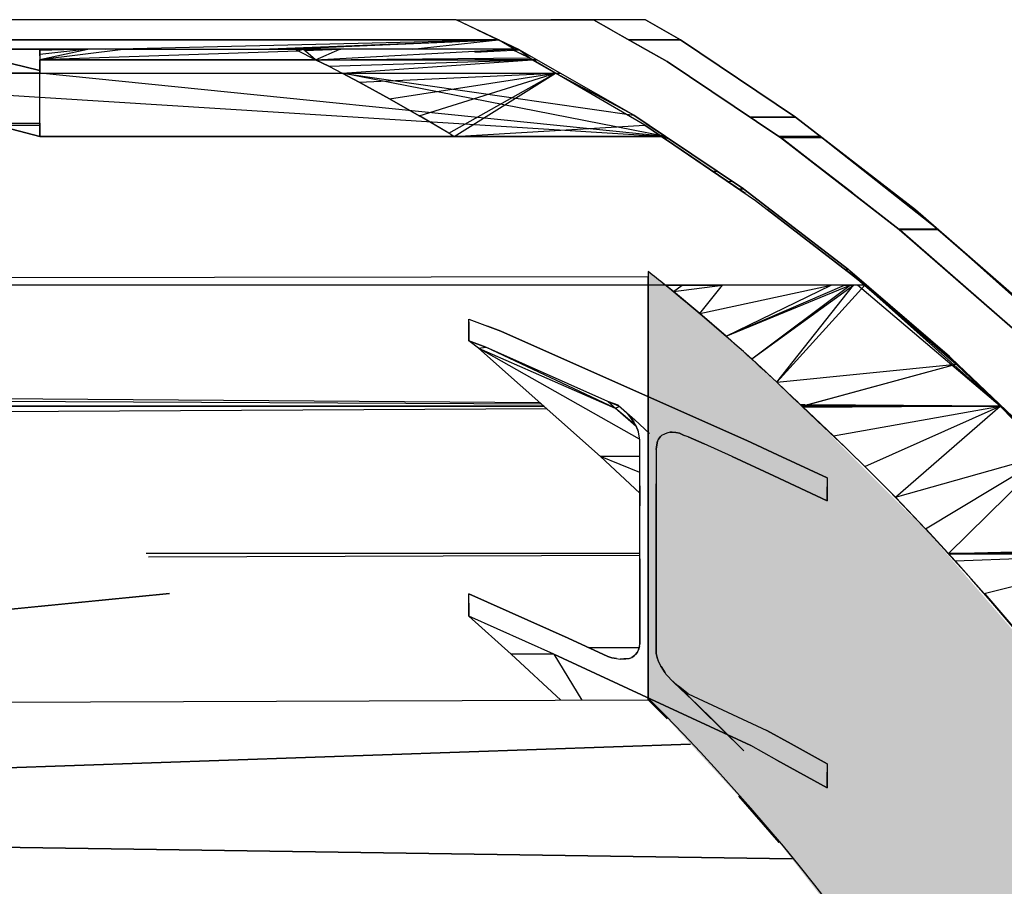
# Model space of a CAD drawing. Header units: millimetres. Extents: x 61846 to 198573, y 13020 to 52988.
# Tile 137 of 150: x 174654 to 175431, y 25561 to 26244. Entities that reach past the tile are written whole.
import ezdxf

# ---------------------------------------------------------------- set-up
doc = ezdxf.new("R2010")
doc.units = ezdxf.units.MM
for name, color, linetype, lineweight in [('A-COLS', 52, 'Continuous', 35), ('A-ROOF', 132, 'Continuous', 35), ('S-BEAM', 12, 'Continuous', 35)]:
    doc.layers.add(name, color=color, linetype=linetype, lineweight=lineweight)

# ---------------------------------------------------------------- blocks, each defined once
blk = doc.blocks.new('28_PBT_SF_toneeltoren_dakboog_28_PBT_SF_toneeltoren_dakboog as R_2584242 - 28_PBT_SF_toneeltoren_dakboog_28_PBT_SF_toneeltoren_dakboog as R_2584242-313469-GZ lierenkamer 2')
at = {"layer": 'S-BEAM', "color": 250, "lineweight": 25}
for p, q in [((86191.96, 26041.39), (85022.92, 26039.27)), ((86191.96, 26034.64), (86191.96, 26041.39)), ((86191.96, 25946.9), (86191.96, 26034.64)), ((86191.96, 25709.21), (86191.96, 25946.9)), ((85415.59, 25939.21), (86109.96, 25939.21)), ((86109.96, 25939.21), (85415.59, 25939.21)), ((86314.59, 25938.01), (86313.37, 25939.21)), ((86313.37, 25939.21), (86314.59, 25938.01)), ((85415.59, 25751.69), (85814.33, 25791.66)), ((85814.33, 25791.66), (85415.59, 25751.69)), ((85534.47, 25705.25), (86191.96, 25707.76)), ((86191.96, 25707.76), (86191.96, 25709.21)), ((86191.96, 25707.76), (86207.08, 25692.82)), ((86207.08, 25692.82), (86191.96, 25707.76)), ((85537.87, 25648.75), (86225.51, 25672.83)), ((86225.51, 25672.83), (85537.87, 25648.75)), ((86263.54, 25631.62), (86295.59, 25595.18)), ((86295.59, 25595.18), (86263.54, 25631.62)), ((85537.87, 25593.7), (86305.75, 25582.2)), ((86305.75, 25582.2), (85537.87, 25593.7))]:
    blk.add_line(p, q, dxfattribs=at)
blk = doc.blocks.new('28_PBT_SF_toneeltoren_dakboog_28_PBT_SF_toneeltoren_dakboog as R_2584242 - 28_PBT_SF_toneeltoren_dakboog_28_PBT_SF_toneeltoren_dakboog as R_2584242-313473-GZ lierenkamer 2')
blk.add_blockref('28_PBT_SF_toneeltoren_dakboog_28_PBT_SF_toneeltoren_dakboog as R_2584242 - 28_PBT_SF_toneeltoren_dakboog_28_PBT_SF_toneeltoren_dakboog as R_2584242-313469-GZ lierenkamer 2', (0, 0))
blk = doc.blocks.new('28_PBT_SC_staal_H-profiel_gekromd_dak toneeltoren hoek_S355_HE200B_betondak_as 20_3625036 - 28_PBT_SC_staal_H-profiel_gekromd_dak toneeltoren hoek_S355_HE200B_betondak_as 20_3625036-313802-GZ lierenkamer 2')
at = {"layer": 'A-COLS', "color": 250, "lineweight": 25}
for p, q in [((86050.53, 26005.94), (86050.53, 26007.97)), ((86050.53, 26007.97), (86065.24, 26002.39)), ((86050.53, 26005.94), (86050.53, 26007.97)), ((86050.53, 26007.97), (86065.24, 26002.39)), ((86050.53, 26005.94), (86050.53, 25990.94)), ((86050.53, 25990.94), (86050.53, 26005.94)), ((86075.74, 25998.4), (86065.24, 26002.39)), ((86065.24, 26002.39), (86075.74, 25998.4)), ((86180.63, 25951.92), (86075.74, 25998.4)), ((86075.74, 25998.4), (86180.62, 25951.92)), ((86050.53, 25990.94), (86064.1, 25985.83)), ((86058.16, 25985.14), (86050.53, 25990.94)), ((86064.1, 25985.83), (86050.53, 25990.94)), ((86058.16, 25985.14), (86064.1, 25985.83)), ((86154.53, 25899.69), (86058.16, 25985.14)), ((86185.25, 25913.3), (86058.16, 25985.14)), ((86058.16, 25985.14), (86166.14, 25937.79)), ((86160.14, 25943.09), (86064.1, 25985.83)), ((86166.14, 25937.79), (86064.1, 25985.83)), ((86160.13, 25943.09), (86064.1, 25985.83)), ((86180.62, 25951.92), (86269.94, 25912.33)), ((86269.94, 25912.33), (86180.63, 25951.92)), ((86160.93, 25942.7), (86160.13, 25943.09)), ((86160.93, 25942.7), (86160.14, 25943.09)), ((86166.14, 25937.79), (86160.14, 25943.09)), ((86168.49, 25939.98), (86160.93, 25942.7)), ((86166.14, 25937.79), (86160.93, 25942.7)), ((86169.57, 25939.06), (86160.93, 25942.7)), ((86168.49, 25939.98), (86160.93, 25942.7)), ((86166.14, 25937.79), (86169.57, 25939.06)), ((86182.58, 25923.28), (86166.14, 25937.79)), ((86182.09, 25924.4), (86166.14, 25937.79)), ((86168.49, 25939.98), (86168.68, 25939.84)), ((86168.68, 25939.84), (86168.49, 25939.98)), ((86168.68, 25939.84), (86173.64, 25935.48)), ((86168.68, 25939.84), (86181.68, 25928.41)), ((86173.64, 25935.48), (86168.68, 25939.84)), ((86174.75, 25934.31), (86169.57, 25939.06)), ((86175.66, 25933.35), (86169.57, 25939.06)), ((86173.64, 25935.48), (86176.32, 25932.65)), ((86176.32, 25932.65), (86173.64, 25935.48)), ((86176.32, 25932.65), (86177.85, 25930.85)), ((86177.85, 25930.85), (86176.32, 25932.65)), ((86177.85, 25930.85), (86178.34, 25930.2)), ((86178.34, 25930.2), (86177.85, 25930.85)), ((86178.34, 25930.2), (86180.73, 25926.73)), ((86180.73, 25926.73), (86178.34, 25930.2)), ((86181.66, 25925.31), (86180.73, 25926.73)), ((86181.66, 25925.31), (86180.73, 25926.73)), ((86182.02, 25924.55), (86181.66, 25925.31)), ((86182.02, 25924.55), (86181.66, 25925.31)), ((86193.15, 25917.74), (86181.68, 25928.41)), ((86182.02, 25924.55), (86183.87, 25920.34)), ((86183.88, 25920.34), (86182.02, 25924.55)), ((86184.35, 25918.98), (86183.87, 25920.34)), ((86184.35, 25918.98), (86183.88, 25920.34)), ((86185.4, 25912.39), (86184.35, 25918.98)), ((86185.4, 25912.39), (86184.35, 25918.98)), ((86200.23, 25913.18), (86201.89, 25915.44)), ((86201.89, 25915.44), (86200.23, 25913.18)), ((86201.89, 25915.44), (86202.65, 25916.11)), ((86202.66, 25916.11), (86201.89, 25915.44)), ((86204.96, 25917.34), (86202.65, 25916.11)), ((86204.96, 25917.34), (86202.66, 25916.11)), ((86206.74, 25918.02), (86204.96, 25917.34)), ((86206.74, 25918.02), (86204.96, 25917.34)), ((86209.54, 25918.75), (86206.74, 25918.02)), ((86209.54, 25918.75), (86206.74, 25918.02)), ((86209.54, 25918.75), (86211.04, 25918.85)), ((86211.04, 25918.85), (86209.54, 25918.75)), ((86211.04, 25918.85), (86214.05, 25918.54)), ((86214.05, 25918.54), (86211.04, 25918.85)), ((86214.05, 25918.54), (86216.83, 25918.08)), ((86216.83, 25918.08), (86214.05, 25918.54)), ((86216.83, 25918.08), (86220.59, 25916.12)), ((86220.58, 25916.12), (86216.83, 25918.08)), ((86223.78, 25915.02), (86220.59, 25916.12)), ((86223.77, 25915.02), (86220.59, 25916.12)), ((86236.37, 25909.51), (86223.77, 25915.02)), ((86223.78, 25915.02), (86236.37, 25909.51)), ((86185.59, 25910.88), (86185.4, 25912.39)), ((86185.59, 25910.88), (86185.4, 25912.39)), ((86185.6, 25876.43), (86185.59, 25910.88)), ((86185.59, 25876.43), (86185.59, 25910.88)), ((86198.32, 25905.22), (86198.61, 25907.21)), ((86198.61, 25907.21), (86198.32, 25905.22)), ((86198.61, 25907.21), (86199.43, 25911.6)), ((86199.42, 25911.6), (86198.61, 25907.21)), ((86200.23, 25913.18), (86199.42, 25911.6)), ((86199.43, 25911.6), (86200.23, 25913.18)), ((86258.51, 25899.69), (86236.37, 25909.51)), ((86258.51, 25899.69), (86236.37, 25909.51)), ((86294.15, 25901.01), (86269.94, 25912.33)), ((86269.94, 25912.33), (86294.15, 25901.01)), ((86154.53, 25899.69), (86185.59, 25870.65)), ((86185.59, 25887.01), (86154.53, 25899.69)), ((86185.59, 25899.69), (86154.53, 25899.69)), ((86198.32, 25905.22), (86198.32, 25878.17)), ((86198.32, 25905.22), (86198.32, 25878.17)), ((86258.51, 25899.69), (86291.2, 25884.42)), ((86291.2, 25884.42), (86258.51, 25899.69)), ((86333.38, 25882.67), (86294.15, 25901.01)), ((86294.15, 25901.01), (86333.38, 25882.67)), ((86291.2, 25884.42), (86333.37, 25864.7)), ((86333.37, 25864.7), (86291.2, 25884.42)), ((86185.59, 25860.75), (86185.59, 25876.43)), ((86185.6, 25876.43), (86185.6, 25860.75)), ((86198.32, 25865.86), (86198.32, 25878.17)), ((86198.32, 25878.17), (86198.32, 25865.86)), ((86333.37, 25864.7), (86333.38, 25875.63)), ((86333.38, 25875.62), (86333.37, 25864.7)), ((86333.38, 25882.67), (86333.38, 25875.63)), ((86333.38, 25882.67), (86333.38, 25875.62)), ((86185.59, 25819), (86185.59, 25860.75)), ((86185.6, 25819), (86185.6, 25860.75)), ((86198.32, 25833.08), (86198.32, 25865.86)), ((86198.32, 25865.86), (86198.32, 25833.08)), ((86198.32, 25745.71), (86198.32, 25833.08)), ((86198.32, 25833.08), (86198.32, 25745.71)), ((86185.59, 25751.63), (86185.59, 25819)), ((86185.6, 25819), (86185.6, 25751.63)), ((86129.02, 25756.39), (86050.53, 25791.38)), ((86050.53, 25783.91), (86050.53, 25791.38)), ((86050.53, 25783.91), (86050.54, 25791.38)), ((86050.54, 25791.38), (86129.02, 25756.39)), ((86050.53, 25783.91), (86050.53, 25773.66)), ((86050.53, 25773.66), (86050.53, 25783.91)), ((86117.6, 25743.74), (86050.53, 25773.66)), ((86084.07, 25743.74), (86050.53, 25773.66)), ((86117.6, 25743.74), (86050.53, 25773.66)), ((86160.15, 25741.93), (86129.02, 25756.39)), ((86129.02, 25756.39), (86160.14, 25741.93)), ((86185.31, 25749.63), (86185.6, 25751.63)), ((86185.31, 25749.63), (86185.59, 25751.63)), ((86123.08, 25707.5), (86084.07, 25743.74)), ((86117.6, 25743.74), (86084.07, 25743.74)), ((86117.6, 25743.74), (86194.12, 25708.2)), ((86117.6, 25743.74), (86139.74, 25707.56)), ((86194.11, 25708.2), (86117.6, 25743.74)), ((86182.14, 25743.55), (86181.22, 25742.74)), ((86181.22, 25742.74), (86182.14, 25743.55)), ((86183.68, 25745.26), (86182.14, 25743.55)), ((86182.14, 25743.55), (86183.68, 25745.26)), ((86183.68, 25745.26), (86184.57, 25747)), ((86183.68, 25745.26), (86184.57, 25747)), ((86185.31, 25749.63), (86184.57, 25747)), ((86184.57, 25747), (86185.31, 25749.63)), ((86198.5, 25744.26), (86198.32, 25745.71)), ((86198.32, 25745.71), (86198.5, 25744.26)), ((86199.47, 25739.95), (86198.5, 25744.26)), ((86198.5, 25744.26), (86199.48, 25739.95)), ((86163.35, 25740.75), (86160.15, 25741.93)), ((86160.15, 25741.93), (86163.34, 25740.75)), ((86167, 25740.25), (86163.35, 25740.75)), ((86163.35, 25740.75), (86167.01, 25740.25)), ((86167, 25740.25), (86170.01, 25739.78)), ((86167.01, 25740.25), (86170, 25739.78)), ((86170.01, 25739.78), (86172.8, 25739.92)), ((86172.8, 25739.91), (86170.01, 25739.78)), ((86174.53, 25740.06), (86172.8, 25739.91)), ((86172.8, 25739.92), (86174.53, 25740.06)), ((86177.14, 25740.39), (86174.53, 25740.06)), ((86174.53, 25740.06), (86177.14, 25740.39)), ((86177.14, 25740.39), (86179.08, 25741.15)), ((86177.14, 25740.39), (86179.08, 25741.15)), ((86181.22, 25742.74), (86179.08, 25741.15)), ((86179.09, 25741.15), (86181.22, 25742.74)), ((86199.47, 25739.95), (86200.03, 25738.38)), ((86199.48, 25739.95), (86200.03, 25738.38)), ((86202.13, 25734.17), (86200.03, 25738.38)), ((86200.03, 25738.38), (86202.13, 25734.17)), ((86202.17, 25734.08), (86202.13, 25734.17)), ((86202.13, 25734.17), (86202.17, 25734.08)), ((86202.17, 25734.08), (86202.27, 25733.93)), ((86202.17, 25734.08), (86202.27, 25733.93)), ((86205.39, 25728.87), (86202.27, 25733.93)), ((86202.27, 25733.93), (86205.39, 25728.87)), ((86205.39, 25728.87), (86206.07, 25728)), ((86205.39, 25728.87), (86206.06, 25728)), ((86206.06, 25728), (86208.1, 25725.95)), ((86208.1, 25725.95), (86206.07, 25728)), ((86210.18, 25723.39), (86208.1, 25725.95)), ((86208.1, 25725.95), (86210.18, 25723.39)), ((86214.73, 25719.6), (86210.18, 25723.39)), ((86210.18, 25723.39), (86219.52, 25714.47)), ((86210.18, 25723.39), (86214.73, 25719.6)), ((86214.73, 25719.6), (86215.27, 25719.09)), ((86216.15, 25718.31), (86214.73, 25719.6)), ((86214.73, 25719.6), (86215.27, 25719.09)), ((86215.27, 25719.09), (86215.37, 25719.02)), ((86216.15, 25718.31), (86215.27, 25719.09)), ((86215.27, 25719.09), (86215.37, 25719.02)), ((86216.1, 25718.46), (86215.37, 25719.02)), ((86215.37, 25719.02), (86216.1, 25718.46)), ((86223.77, 25712.35), (86216.1, 25718.46)), ((86216.1, 25718.46), (86223.77, 25712.35)), ((86216.15, 25718.31), (86241.28, 25693.69)), ((86216.15, 25718.31), (86267.56, 25667.51)), ((86223.77, 25712.35), (86285.85, 25683.5)), ((86223.77, 25712.35), (86285.85, 25683.5)), ((86273, 25671.56), (86194.11, 25708.2)), ((86194.12, 25708.2), (86272.99, 25671.56)), ((86241.28, 25693.69), (86267.56, 25667.51)), ((86305.01, 25672.95), (86285.85, 25683.5)), ((86285.85, 25683.5), (86305.01, 25672.95)), ((86293.62, 25660.21), (86272.99, 25671.56)), ((86293.62, 25660.21), (86273, 25671.56)), ((86333.37, 25657.33), (86305.01, 25672.95)), ((86305.01, 25672.95), (86333.38, 25657.33)), ((86293.62, 25660.21), (86333.38, 25638.33)), ((86333.38, 25638.33), (86293.62, 25660.21)), ((86333.37, 25657.33), (86333.38, 25650.59)), ((86333.38, 25657.33), (86333.38, 25650.59)), ((86333.38, 25638.33), (86333.38, 25650.59)), ((86333.38, 25650.59), (86333.38, 25638.33))]:
    blk.add_line(p, q, dxfattribs=at)
blk = doc.blocks.new('28_PBT_SC_staal_H-profiel_gekromd_dak toneeltoren hoek_S355_HE200B_betondak_as 20_3625036 - 28_PBT_SC_staal_H-profiel_gekromd_dak toneeltoren hoek_S355_HE200B_betondak_as 20_3625036-313806-GZ lierenkamer 2')
blk.add_blockref('28_PBT_SC_staal_H-profiel_gekromd_dak toneeltoren hoek_S355_HE200B_betondak_as 20_3625036 - 28_PBT_SC_staal_H-profiel_gekromd_dak toneeltoren hoek_S355_HE200B_betondak_as 20_3625036-313802-GZ lierenkamer 2', (0, 0))
blk = doc.blocks.new('28_PBT_SF_toneeltoren_dakboog_28_PBT_SF_toneeltoren_dakboog as R - 28_PBT_SF_toneeltoren_dakboog_28_PBT_SF_toneeltoren_dakboog as R-332845-GZ lierenkamer 2')
at = {"layer": 'S-BEAM', "lineweight": 25}
blk.add_hatch(color=5, dxfattribs=at).paths.add_polyline_path([(87055.3, 20250), (87024.48, 23120.45), (87015.72, 23471.2), (87000.24, 23832.39), (86976.23, 24218.56), (86944.77, 24604.18), (86930.07, 24754.78), (86903.89, 24903.81), (86866.4, 25050.4), (86817.8, 25193.7), (86758.39, 25332.86), (86688.51, 25467.07), (86608.57, 25595.54), (86519.05, 25717.52), (86413.97, 25838.77), (86313.37, 25939.21), (86254.05, 25993.96), (86191.96, 26045.55), (86191.96, 25709.2), (86286.79, 25606.42), (86378.46, 25488.02), (86450.01, 25379.58), (86517.33, 25257), (86576.33, 25124.27), (86621.19, 24997.55), (86657.05, 24862.38), (86681.85, 24724.75), (86700.51, 24523.45), (86728.58, 24172.7), (86752.33, 23778.11), (86768.21, 23383.51), (86776.19, 23032.76), (86805.28, 20250), (86923.62, 20250)])
at = {"layer": 'S-BEAM', "color": 250, "lineweight": 25}
for p, q in [((86191.96, 26045.55), (86191.96, 26034.64)), ((86191.96, 26034.64), (86191.96, 25946.9)), ((86191.96, 25946.9), (86191.96, 25709.21))]:
    blk.add_line(p, q, dxfattribs=at)
for centre, radius, start, end in [((85233.47, 24828.72), 1548.99, 51.14112, 51.77261), ((85233.47, 24828.72), 1548.99, 45.79984, 51.14109), ((84970.97, 24487.49), 1977.25, 3.38352, 47.24046), ((84970.97, 24487.49), 1727.25, 3.25502, 45.01708)]:
    blk.add_arc(centre, radius, start, end, dxfattribs=at)
blk = doc.blocks.new('TadP_A_CON_CONSTRUCTIE_rvt-4-GZ lierenkamer 2')
at = {"layer": 'A-COLS', "color": 10, "lineweight": 18}
blk.add_blockref('28_PBT_SC_staal_H-profiel_gekromd_dak toneeltoren hoek_S355_HE200B_betondak_as 20_3625036 - 28_PBT_SC_staal_H-profiel_gekromd_dak toneeltoren hoek_S355_HE200B_betondak_as 20_3625036-313806-GZ lierenkamer 2', (0, 0), dxfattribs=at)
at = {"layer": 'S-BEAM', "color": 10, "lineweight": 18}
for name in ['28_PBT_SF_toneeltoren_dakboog_28_PBT_SF_toneeltoren_dakboog as R_2584242 - 28_PBT_SF_toneeltoren_dakboog_28_PBT_SF_toneeltoren_dakboog as R_2584242-313473-GZ lierenkamer 2', '28_PBT_SF_toneeltoren_dakboog_28_PBT_SF_toneeltoren_dakboog as R - 28_PBT_SF_toneeltoren_dakboog_28_PBT_SF_toneeltoren_dakboog as R-332845-GZ lierenkamer 2']:
    blk.add_blockref(name, (0, 0), dxfattribs=at)
blk = doc.blocks.new('27_NOAHH_Dak_Dak-x 2835671 - 21_10_Baksteen wit halfsteens-163091-GZ lierenkamer 2')
at = {"layer": 'A-ROOF', "color": 250, "lineweight": 25}
for p, q in [((86040.61, 26244.09), (66433.2, 26228.36)), ((86040.61, 26244.09), (79560.11, 26244.1)), ((86085.97, 26222.42), (86040.6, 26244.1)), ((86090.44, 26220.28), (86040.6, 26244.1)), ((66433.2, 26228.21), (86073.86, 26228.2)), ((86073.86, 26228.2), (66433.2, 26228.2)), ((85763.68, 26220.84), (86073.86, 26228.2)), ((85886.76, 26220.84), (86073.86, 26228.2)), ((85903.34, 26220.84), (86073.86, 26228.2)), ((86005.91, 26220.84), (86073.86, 26228.2)), ((86090.44, 26220.28), (86073.86, 26228.2)), ((86086.39, 26220.85), (86073.86, 26228.2)), ((85749.91, 26220.84), (85711.97, 26220.84)), ((85711.97, 26212.59), (85777.7, 26220.84)), ((85711.97, 26212.6), (85749.91, 26220.84)), ((85749.91, 26220.84), (85711.97, 26219.91)), ((85749.91, 26220.84), (85711.97, 26216.56)), ((85711.97, 26212.59), (85915.52, 26219.66)), ((85777.7, 26220.84), (85749.91, 26220.84)), ((85777.7, 26220.84), (85948.66, 26220.84)), ((85920.98, 26219.85), (85949.56, 26220.84)), ((86089.27, 26220.85), (85949.56, 26220.84)), ((86089.27, 26220.85), (86055.38, 26219.09)), ((86055.38, 26218.61), (86090.44, 26220.29)), ((86085.97, 26222.42), (86089.27, 26220.84)), ((86090.48, 26220.25), (86100.46, 26212.59)), ((85711.97, 26212.59), (85929.59, 26212.59)), ((85711.97, 26212.58), (85929.59, 26212.58)), ((85929.59, 26212.58), (86100.46, 26212.58)), ((86055.38, 26212.59), (86100.46, 26212.59)), ((86100.46, 26212.59), (86103.93, 26212.59)), ((86100.46, 26212.58), (86103.93, 26212.58)), ((85414.97, 26201.85), (85711.92, 26201.85)), ((85414.97, 26201.85), (86205.64, 26152)), ((85708.09, 26201.87), (85711.92, 26201.87)), ((85711.92, 26201.87), (85950.49, 26201.87)), ((85711.92, 26201.85), (85950.49, 26201.85)), ((86205.64, 26152), (85711.92, 26201.85)), ((85950.49, 26201.87), (86118.94, 26201.87)), ((85950.49, 26201.85), (86118.94, 26201.85)), ((86205.64, 26152.01), (85950.49, 26201.85)), ((85950.49, 26201.85), (86180.8, 26168.69)), ((86118.94, 26201.87), (86122.7, 26201.87)), ((86118.94, 26201.85), (86122.7, 26201.85)), ((86180.8, 26168.69), (86118.94, 26201.85)), ((86329.23, 26151.15), (86295.26, 26152)), ((86328.14, 26152.02), (86295.31, 26152.02)), ((86295.31, 26152), (86328.14, 26152)), ((86296.26, 26151.38), (86329.23, 26151.15)), ((86329.23, 26151.17), (86296.57, 26151.17)), ((86296.59, 26151.15), (86329.23, 26151.15)), ((86328.14, 26152.02), (86329.23, 26151.17)), ((86328.14, 26152.02), (86329.23, 26151.17)), ((86328.14, 26152.02), (86403, 26094.2)), ((86329.23, 26151.15), (86328.14, 26152)), ((86329.23, 26151.17), (86403, 26094.2)), ((86329.23, 26151.17), (86420.66, 26078.78)), ((86403, 26094.2), (86420.66, 26078.78)), ((86403, 26094.2), (86420.66, 26078.78)), ((86403, 26094.2), (86493.17, 26015.5)), ((86390.16, 26078.88), (86420.66, 26078.78)), ((86420.66, 26078.78), (86390.3, 26078.78)), ((86420.66, 26078.78), (86493.16, 26015.5)), ((86420.66, 26078.78), (86507.99, 26000.9))]:
    blk.add_line(p, q, dxfattribs=at)
blk = doc.blocks.new('27_NOAHH_Dak_Dak-x 2835671 - 21_10_Hout-163087-GZ lierenkamer 2')
at = {"layer": 'A-ROOF', "color": 250, "lineweight": 25}
for p, q in [((86202.65, 26152.02), (86205.64, 26152.02)), ((86202.65, 26152.02), (86207.89, 26150.54)), ((86242.48, 26124.89), (86246.99, 26124.29)), ((86254.29, 26116.84), (86258.47, 26116.57)), ((86263.3, 26110.71), (86267.21, 26110.71)), ((86347.41, 26047.06), (86350.08, 26047.05)), ((86350.39, 26046.81), (86347.74, 26046.81)), ((86427.96, 25978.74), (86429.7, 25978.74)), ((86429.98, 25978.49), (86428.25, 25978.49))]:
    blk.add_line(p, q, dxfattribs=at)
blk = doc.blocks.new('27_NOAHH_Dak_Dak-x 2835671 - 27_10_Kunststof-163083-GZ lierenkamer 2')
at = {"layer": 'A-ROOF', "color": 250, "lineweight": 25}
for p, q in [((85711.92, 26152.02), (85678.67, 26160.75)), ((85678.67, 26160.75), (85711.92, 26152.02)), ((85736.56, 26152.02), (85711.92, 26152.02)), ((85711.92, 26152.02), (85736.56, 26152.02)), ((86038.81, 26152.02), (85736.56, 26152.02)), ((85736.56, 26152.02), (86038.81, 26152.02)), ((86051.17, 26152.02), (86038.81, 26152.02)), ((86038.81, 26152.02), (86051.16, 26152.02)), ((86051.16, 26152.02), (86202.64, 26152.02)), ((86202.65, 26152.02), (86051.17, 26152.02)), ((86202.64, 26152.02), (86204.55, 26150.72)), ((86202.65, 26152.02), (86204.55, 26150.72)), ((86266.02, 26108.85), (86202.65, 26152.02)), ((86212.35, 26145.41), (86202.65, 26152.02)), ((86202.65, 26152.02), (86204.55, 26150.72)), ((86212.35, 26145.41), (86204.55, 26150.72)), ((86204.55, 26150.72), (86212.35, 26145.41)), ((86212.35, 26145.41), (86276.67, 26101.6)), ((86268.78, 26106.97), (86212.35, 26145.41)), ((86212.35, 26145.41), (86276.67, 26101.6)), ((86276.67, 26101.6), (86286.1, 26094.33)), ((86276.67, 26101.6), (86286.1, 26094.33)), ((86285.97, 26094.42), (86352.59, 26043.06)), ((86352.59, 26043.06), (86286.1, 26094.33)), ((86286.1, 26094.33), (86352.59, 26043.06)), ((86357.64, 26039.17), (86352.59, 26043.06)), ((86352.59, 26043.06), (86357.64, 26039.17)), ((86362.91, 26034.64), (86357.64, 26039.17)), ((86357.64, 26039.17), (86362.91, 26034.64)), ((86357.65, 26039.17), (86362.91, 26034.64)), ((86357.65, 26039.17), (86362.91, 26034.64)), ((86357.65, 26039.17), (86362.91, 26034.64)), ((86357.25, 26034.64), (73497.23, 26034.64)), ((86357.25, 26034.64), (73497.24, 26034.64)), ((86362.74, 26034.64), (86357.25, 26034.64)), ((86469.95, 25939.21), (86357.25, 26034.64)), ((86362.73, 26034.64), (86357.25, 26034.64)), ((86362.91, 26034.64), (86362.73, 26034.64)), ((86362.74, 26034.64), (86362.91, 26034.64)), ((86362.74, 26034.64), (86469.95, 25939.21)), ((86469.95, 25939.21), (86362.91, 26034.64)), ((86362.91, 26034.64), (86435.16, 25972.51)), ((86469.95, 25939.21), (86435.16, 25972.51)), ((86469.95, 25939.21), (86452.94, 25955.49)), ((86106.95, 25941.88), (85415.59, 25946.96)), ((86108.05, 25940.9), (85415.59, 25944.15)), ((86315.86, 25940.34), (86312.11, 25940.37)), ((86315.86, 25939.93), (86312.57, 25939.94)), ((86469.95, 25939.21), (86313.37, 25939.21)), ((86469.95, 25939.21), (86314.25, 25938.33)), ((86469.95, 25939.21), (86316.2, 25939.93)), ((86469.95, 25939.21), (86317.66, 25940.33)), ((86469.95, 25939.21), (86509.02, 25901.8)), ((86469.95, 25939.21), (86582.56, 25823.01)), ((86112.24, 25937.19), (85415.59, 25933.26)), ((86185.59, 25823.01), (85796.03, 25823.01)), ((86185.59, 25821.59), (85797.67, 25820.21)), ((86582.56, 25823.01), (86428.44, 25823.01)), ((86582.56, 25823.01), (86428.91, 25822.46)), ((86144.79, 25749.07), (86185.15, 25749.07))]:
    blk.add_line(p, q, dxfattribs=at)
blk = doc.blocks.new('27_NOAHH_Dak_Dak-x 2835671 - 27_NOAHH_Dak_Dak-x 2835671-163054-GZ lierenkamer 2')
for name in ['27_NOAHH_Dak_Dak-x 2835671 - 21_10_Baksteen wit halfsteens-163091-GZ lierenkamer 2', '27_NOAHH_Dak_Dak-x 2835671 - 21_10_Hout-163087-GZ lierenkamer 2', '27_NOAHH_Dak_Dak-x 2835671 - 27_10_Kunststof-163083-GZ lierenkamer 2']:
    blk.add_blockref(name, (0, 0))
blk = doc.blocks.new('27_NOAHH_Dak_Dak-x 2863758 - 21_10_Baksteen wit halfsteens-164665-GZ lierenkamer 2')
at = {"layer": 'A-ROOF', "color": 250, "lineweight": 25}
for p, q in [((86149.03, 26244.08), (86207.1, 26211.04)), ((86189.91, 26244.08), (86149.03, 26244.08)), ((86217.73, 26228.2), (86189.91, 26244.08)), ((86217.73, 26228.2), (86189.91, 26244.08)), ((86189.91, 26244.08), (86217.73, 26228.2)), ((86176.94, 26228.2), (86217.73, 26228.2)), ((86217.73, 26228.2), (86176.94, 26228.2)), ((86308.32, 26167.36), (86217.73, 26228.2)), ((86308.32, 26167.36), (86217.73, 26228.2)), ((86217.73, 26228.2), (86308.32, 26167.36)), ((86207.1, 26211.04), (86296.57, 26151.17)), ((86308.32, 26167.36), (86272.38, 26167.36)), ((86272.38, 26167.36), (86308.32, 26167.36)), ((86328.14, 26152.05), (86308.32, 26167.36)), ((86403.03, 26094.2), (86308.32, 26167.36)), ((86308.32, 26167.36), (86328.14, 26152.05)), ((86295.31, 26152.02), (86328.18, 26152.02)), ((86328.18, 26152.02), (86295.31, 26152.02)), ((86296.57, 26151.17), (86390.3, 26078.77)), ((86329.27, 26151.17), (86296.57, 26151.17)), ((86296.57, 26151.17), (86329.27, 26151.17)), ((86329.27, 26151.17), (86328.18, 26152.02)), ((86328.18, 26152.02), (86329.27, 26151.17)), ((86403.03, 26094.2), (86329.27, 26151.17)), ((86329.27, 26151.17), (86403.03, 26094.2)), ((86420.7, 26078.77), (86403.03, 26094.2)), ((86493.2, 26015.5), (86403.03, 26094.2)), ((86403.03, 26094.2), (86420.7, 26078.77)), ((86390.3, 26078.77), (86479.53, 26000.9)), ((86420.7, 26078.77), (86390.3, 26078.77)), ((86390.3, 26078.77), (86420.7, 26078.77)), ((86493.2, 26015.5), (86420.7, 26078.77)), ((86420.7, 26078.77), (86493.2, 26015.5))]:
    blk.add_line(p, q, dxfattribs=at)
blk = doc.blocks.new('27_NOAHH_Dak_Dak-x 2863758 - 21_10_Hout-164661-GZ lierenkamer 2')
at = {"layer": 'A-ROOF', "color": 250, "lineweight": 25}
for p, q in [((86057.21, 26236.19), (86040.69, 26244.08)), ((86040.69, 26244.08), (86115.28, 26244.08)), ((86073.91, 26228.2), (86040.69, 26244.08)), ((86057.21, 26236.19), (86040.7, 26244.08)), ((86040.7, 26244.08), (86115.28, 26244.08)), ((86149.03, 26244.08), (86115.28, 26244.08)), ((86115.28, 26244.08), (86149.03, 26244.08)), ((86162.91, 26236.19), (86149.03, 26244.08)), ((86149.03, 26244.08), (86162.91, 26236.19)), ((86057.21, 26236.19), (86062.71, 26233.56)), ((86062.71, 26233.56), (86057.21, 26236.19)), ((86062.71, 26233.56), (86077.74, 26226.38)), ((86077.74, 26226.38), (86062.71, 26233.56)), ((86162.91, 26236.19), (86171.63, 26231.22)), ((86162.91, 26236.19), (86171.63, 26231.22)), ((86090.48, 26220.28), (86073.91, 26228.2)), ((86089.27, 26220.87), (86077.74, 26226.38)), ((86090.48, 26220.28), (86077.74, 26226.38)), ((86089.27, 26220.87), (86077.74, 26226.38)), ((86189.61, 26220.99), (86171.63, 26231.22)), ((86207.1, 26211.04), (86171.63, 26231.22)), ((86171.63, 26231.22), (86189.62, 26220.99)), ((86090.48, 26220.28), (86089.31, 26220.85)), ((86090.48, 26220.28), (86089.31, 26220.85)), ((86090.74, 26220.14), (86090.48, 26220.28)), ((86090.74, 26220.14), (86090.48, 26220.28)), ((86180.84, 26168.71), (86090.74, 26220.14)), ((86180.84, 26168.71), (86090.74, 26220.14)), ((86207.1, 26211.04), (86189.61, 26220.99)), ((86207.1, 26211.04), (86189.61, 26220.99)), ((86189.62, 26220.99), (86207.1, 26211.04)), ((86295.23, 26152.07), (86207.1, 26211.04)), ((86295.31, 26152.02), (86207.1, 26211.04)), ((86207.1, 26211.04), (86295.23, 26152.07)), ((86207.1, 26211.04), (86295.23, 26152.07)), ((86180.84, 26168.71), (86205.67, 26152.04)), ((86205.66, 26152.04), (86180.84, 26168.71)), ((86189.5, 26162.9), (86205.67, 26152.04)), ((86190.36, 26162.31), (86205.69, 26152.02)), ((86205.74, 26151.98), (86205.66, 26152.04)), ((86205.67, 26152.04), (86205.74, 26151.98)), ((86205.74, 26151.98), (86205.69, 26152.02)), ((86205.74, 26151.98), (86267.21, 26110.71)), ((86267.21, 26110.71), (86205.74, 26151.98)), ((86295.31, 26152.02), (86295.23, 26152.07)), ((86295.31, 26152.02), (86295.23, 26152.07)), ((86295.23, 26152.07), (86295.31, 26152.02)), ((86296.57, 26151.17), (86295.31, 26152.02)), ((86295.31, 26152.02), (86296.57, 26151.17)), ((86296.67, 26151.1), (86296.57, 26151.17)), ((86353.48, 26107.22), (86296.57, 26151.17)), ((86296.57, 26151.17), (86296.67, 26151.1)), ((86390.3, 26078.77), (86296.67, 26151.1)), ((86296.67, 26151.1), (86390.3, 26078.77)), ((86267.65, 26110.37), (86267.21, 26110.71)), ((86269.93, 26108.62), (86267.21, 26110.71)), ((86267.21, 26110.71), (86267.65, 26110.37)), ((86267.21, 26110.71), (86350.39, 26046.81)), ((86267.21, 26110.71), (86269.65, 26108.83)), ((86267.64, 26110.37), (86267.21, 26110.71)), ((86350.39, 26046.81), (86267.64, 26110.37)), ((86267.65, 26110.37), (86350.39, 26046.81)), ((86391.03, 26078.13), (86390.3, 26078.77)), ((86390.3, 26078.77), (86391.03, 26078.13)), ((86479.53, 26000.9), (86391.03, 26078.13)), ((86391.03, 26078.13), (86479.53, 26000.9)), ((86351.28, 26046.05), (86350.39, 26046.81)), ((86351.28, 26046.05), (86350.39, 26046.81)), ((86351.28, 26046.05), (86429.98, 25978.49)), ((86429.98, 25978.49), (86351.28, 26046.05)), ((86431.25, 25977.28), (86429.98, 25978.49)), ((86431.25, 25977.28), (86429.98, 25978.49)), ((86431.25, 25977.28), (86505.74, 25905.95)), ((86505.74, 25905.95), (86431.25, 25977.28))]:
    blk.add_line(p, q, dxfattribs=at)
blk = doc.blocks.new('27_NOAHH_Dak_Dak-x 2863758 - 27_10_Kunststof-164657-GZ lierenkamer 2')
at = {"layer": 'A-ROOF', "color": 250, "lineweight": 25}
for p, q in [((85711.97, 26220.81), (85684.15, 26220.81)), ((85684.15, 26220.81), (85711.97, 26220.81)), ((85711.97, 26215.73), (85711.97, 26220.81)), ((85711.97, 26220.81), (85711.97, 26215.74)), ((85915.74, 26219.56), (85913.12, 26220.82)), ((85913.12, 26220.82), (85919.83, 26220.82)), ((85915.74, 26219.56), (85913.12, 26220.82)), ((85915.74, 26219.56), (85919.83, 26220.82)), ((85929.65, 26212.58), (85915.74, 26219.56)), ((85929.66, 26212.58), (85915.74, 26219.55)), ((85929.65, 26212.58), (85915.74, 26219.55)), ((85948.66, 26220.82), (85919.83, 26220.82)), ((85929.65, 26212.58), (85919.83, 26220.82)), ((85929.65, 26212.58), (86084, 26220.82)), ((85929.65, 26212.58), (85948.66, 26220.82)), ((86084, 26220.82), (85948.66, 26220.82)), ((86092.84, 26216.53), (86084, 26220.82)), ((86098.14, 26213.95), (86084, 26220.82)), ((85676.76, 26212.58), (85711.97, 26204.07)), ((85677.79, 26212.33), (85711.97, 26204.07)), ((85711.97, 26204.07), (85677.79, 26212.33)), ((85711.97, 26215.74), (85711.97, 26212.33)), ((85711.97, 26215.73), (85711.97, 26212.33)), ((85711.97, 26204.07), (85711.97, 26212.33)), ((85711.97, 26212.33), (85711.97, 26204.07)), ((85929.65, 26212.58), (86098.14, 26213.95)), ((85929.65, 26212.58), (86100.5, 26212.58)), ((85939.99, 26207.39), (85929.65, 26212.58)), ((85929.65, 26212.58), (85929.66, 26212.58)), ((85929.65, 26212.58), (85939.99, 26207.39)), ((85929.65, 26212.58), (85939.99, 26207.39)), ((85929.66, 26212.58), (85939.99, 26207.39)), ((85939.99, 26207.39), (86100.46, 26212.58)), ((85950.54, 26201.87), (86100.46, 26212.58)), ((86098.14, 26213.95), (86092.84, 26216.53)), ((86098.14, 26213.95), (86092.84, 26216.53)), ((86098.21, 26213.9), (86098.14, 26213.95)), ((86189.47, 26161.02), (86098.14, 26213.95)), ((86118.99, 26201.87), (86098.14, 26213.95)), ((86098.14, 26213.95), (86100.5, 26212.58)), ((86098.14, 26213.95), (86098.21, 26213.9)), ((86189.47, 26161.02), (86098.21, 26213.9)), ((86189.47, 26161.02), (86098.21, 26213.9)), ((86118.99, 26201.87), (86100.5, 26212.58)), ((86100.5, 26212.58), (86118.94, 26201.9)), ((86118.94, 26201.9), (86100.5, 26212.58)), ((85939.99, 26207.39), (85950.52, 26201.88)), ((85939.99, 26207.39), (85950.52, 26201.88)), ((85939.99, 26207.39), (85950.54, 26201.87)), ((85939.99, 26207.39), (85950.49, 26201.89)), ((85950.57, 26201.85), (85950.52, 26201.88)), ((85950.52, 26201.88), (85950.54, 26201.87)), ((85950.57, 26201.85), (85950.54, 26201.87)), ((85964.03, 26194.8), (85950.54, 26201.87)), ((85950.54, 26201.87), (86118.99, 26201.87)), ((85950.57, 26201.85), (85964.03, 26194.8)), ((85950.57, 26201.85), (85964.03, 26194.8)), ((85964.03, 26194.8), (86118.99, 26201.87)), ((85987.84, 26181.8), (86118.99, 26201.87)), ((86011.43, 26168.37), (86118.99, 26201.87)), ((86034.77, 26154.54), (86118.99, 26201.87)), ((86038.86, 26152.02), (86118.99, 26201.87)), ((86189.47, 26161.02), (86118.99, 26201.87)), ((85964.03, 26194.8), (85964.1, 26194.77)), ((85964.03, 26194.8), (85987.84, 26181.8)), ((85964.03, 26194.8), (85964.1, 26194.77)), ((85964.1, 26194.77), (85987.84, 26181.8)), ((85987.84, 26181.8), (85964.1, 26194.77)), ((85987.94, 26181.74), (85987.84, 26181.8)), ((85987.84, 26181.8), (86011.43, 26168.37)), ((85987.84, 26181.8), (85987.94, 26181.74)), ((85987.94, 26181.74), (86011.43, 26168.37)), ((86011.43, 26168.37), (85987.94, 26181.74)), ((86011.56, 26168.3), (86011.43, 26168.37)), ((86034.77, 26154.54), (86011.43, 26168.37)), ((86011.43, 26168.37), (86011.56, 26168.3)), ((86034.77, 26154.54), (86011.56, 26168.3)), ((86034.77, 26154.54), (86011.56, 26168.3)), ((86038.86, 26152.02), (86189.47, 26161.02)), ((86189.47, 26161.02), (86194.35, 26157.7)), ((86202.64, 26152.05), (86189.47, 26161.02)), ((86202.64, 26152.05), (86189.47, 26161.02)), ((86189.47, 26161.02), (86194.35, 26157.7)), ((86189.47, 26161.02), (86202.64, 26152.05)), ((86189.47, 26161.02), (86202.64, 26152.05)), ((86194.35, 26157.7), (86202.69, 26152.02)), ((86036.38, 26153.55), (86034.77, 26154.54)), ((86036.38, 26153.55), (86034.77, 26154.54)), ((86038.81, 26152.05), (86034.77, 26154.54)), ((86038.81, 26152.05), (86034.77, 26154.54)), ((86038.81, 26152.05), (86034.77, 26154.54)), ((86036.38, 26153.55), (86038.86, 26152.02)), ((86036.38, 26153.55), (86038.81, 26152.05)), ((86038.86, 26152.02), (86051.18, 26152.02)), ((86202.69, 26152.02), (86051.18, 26152.02)), ((86205.84, 26034.61), (86218.98, 26034.62)), ((86212.07, 26029.62), (86205.84, 26034.61)), ((86212.07, 26029.62), (86205.84, 26034.61)), ((86212.07, 26029.62), (86218.98, 26034.62)), ((86212.07, 26029.62), (86250.7, 26034.61)), ((86218.98, 26034.62), (86250.7, 26034.61)), ((86232.95, 26012.29), (86336.53, 26034.61)), ((86232.95, 26012.29), (86250.7, 26034.61)), ((86336.53, 26034.61), (86250.7, 26034.61)), ((86253.53, 25994.6), (86347.04, 26034.62)), ((86253.53, 25994.6), (86351.59, 26034.62)), ((86253.53, 25994.6), (86336.53, 26034.61)), ((86273.79, 25976.56), (86351.59, 26034.62)), ((86273.79, 25976.56), (86354.09, 26034.62)), ((86293.73, 25958.16), (86362.99, 26034.62)), ((86293.73, 25958.16), (86354.09, 26034.62)), ((86347.04, 26034.62), (86336.53, 26034.61)), ((86347.04, 26034.62), (86351.59, 26034.62)), ((86351.59, 26034.62), (86354.09, 26034.62)), ((86362.99, 26034.62), (86354.09, 26034.62)), ((86435.21, 25972.51), (86362.99, 26034.62)), ((86435.21, 25972.51), (86362.99, 26034.62)), ((86212.08, 26029.61), (86212.07, 26029.62)), ((86232.95, 26012.29), (86212.07, 26029.62)), ((86212.07, 26029.62), (86212.08, 26029.61)), ((86212.08, 26029.61), (86232.95, 26012.29)), ((86232.95, 26012.29), (86212.08, 26029.61)), ((86232.99, 26012.26), (86232.95, 26012.29)), ((86232.95, 26012.29), (86232.99, 26012.26)), ((86253.53, 25994.6), (86232.95, 26012.29)), ((86232.99, 26012.26), (86253.53, 25994.6)), ((86253.53, 25994.6), (86232.99, 26012.26)), ((86253.6, 25994.54), (86253.53, 25994.6)), ((86273.79, 25976.56), (86253.53, 25994.6)), ((86253.53, 25994.6), (86253.6, 25994.54)), ((86253.53, 25994.6), (86273.79, 25976.56)), ((86253.6, 25994.54), (86273.79, 25976.56)), ((86273.89, 25976.46), (86273.79, 25976.56)), ((86293.73, 25958.16), (86273.79, 25976.56)), ((86273.79, 25976.56), (86273.89, 25976.46)), ((86273.89, 25976.46), (86293.73, 25958.16)), ((86293.73, 25958.16), (86273.89, 25976.46)), ((86293.73, 25958.16), (86435.21, 25972.51)), ((86313.35, 25939.41), (86435.21, 25972.51)), ((86313.57, 25939.21), (86435.21, 25972.51)), ((86435.62, 25972.11), (86435.21, 25972.51)), ((86509.05, 25901.8), (86435.21, 25972.51)), ((86435.62, 25972.11), (86435.21, 25972.51)), ((86435.21, 25972.51), (86469.99, 25939.21)), ((86509.05, 25901.8), (86435.62, 25972.11)), ((86509.05, 25901.8), (86435.62, 25972.11)), ((86293.87, 25958.03), (86293.73, 25958.16)), ((86313.35, 25939.41), (86293.73, 25958.16)), ((86293.73, 25958.16), (86293.87, 25958.03)), ((86293.87, 25958.03), (86313.35, 25939.41)), ((86313.35, 25939.41), (86293.87, 25958.03)), ((86313.56, 25939.21), (86313.35, 25939.41)), ((86338.4, 25915.84), (86313.35, 25939.41)), ((86313.35, 25939.41), (86313.56, 25939.21)), ((86313.35, 25939.41), (86313.57, 25939.21)), ((86313.56, 25939.21), (86338.4, 25915.84)), ((86338.4, 25915.84), (86313.56, 25939.21)), ((86338.4, 25915.84), (86313.57, 25939.21)), ((86313.57, 25939.21), (86469.99, 25939.21)), ((86338.4, 25915.84), (86469.99, 25939.21)), ((86363.04, 25891.84), (86469.99, 25939.21)), ((86387.25, 25867.41), (86469.99, 25939.21)), ((86509.05, 25901.8), (86469.99, 25939.21)), ((86338.65, 25915.6), (86338.4, 25915.84)), ((86363.04, 25891.84), (86338.4, 25915.84)), ((86338.4, 25915.84), (86338.65, 25915.6)), ((86338.65, 25915.6), (86363.04, 25891.84)), ((86363.04, 25891.84), (86338.65, 25915.6)), ((86387.25, 25867.41), (86509.05, 25901.8)), ((86411.04, 25842.56), (86509.05, 25901.8)), ((86429.12, 25823.01), (86509.05, 25901.8)), ((86363.32, 25891.55), (86363.04, 25891.84)), ((86387.25, 25867.41), (86363.04, 25891.84)), ((86363.04, 25891.84), (86363.32, 25891.55)), ((86363.32, 25891.55), (86387.25, 25867.41)), ((86387.25, 25867.41), (86363.32, 25891.55)), ((86387.56, 25867.08), (86387.25, 25867.41)), ((86411.04, 25842.56), (86387.25, 25867.41)), ((86387.25, 25867.41), (86387.56, 25867.08)), ((86387.56, 25867.08), (86411.04, 25842.56)), ((86411.04, 25842.56), (86387.56, 25867.08)), ((86411.4, 25842.18), (86411.04, 25842.56)), ((86434.39, 25817.31), (86411.04, 25842.56)), ((86411.04, 25842.56), (86411.4, 25842.18)), ((86411.04, 25842.56), (86429.12, 25823.01)), ((86411.4, 25842.18), (86434.39, 25817.31)), ((86434.39, 25817.31), (86411.4, 25842.18)), ((86429.12, 25823.01), (86579.02, 25827.25)), ((86434.39, 25817.31), (86429.12, 25823.01)), ((86429.12, 25823.01), (86582.59, 25823.01)), ((86434.39, 25817.31), (86582.59, 25823.01)), ((86457.3, 25791.65), (86582.59, 25823.01)), ((86434.77, 25816.88), (86434.39, 25817.31)), ((86457.3, 25791.65), (86434.39, 25817.31)), ((86434.39, 25817.31), (86434.77, 25816.88)), ((86434.77, 25816.88), (86457.3, 25791.65)), ((86457.3, 25791.65), (86434.77, 25816.88)), ((86457.71, 25791.17), (86457.3, 25791.65)), ((86479.75, 25765.59), (86457.3, 25791.65)), ((86457.3, 25791.65), (86457.71, 25791.17)), ((86457.71, 25791.17), (86479.75, 25765.59)), ((86479.75, 25765.59), (86457.71, 25791.17))]:
    blk.add_line(p, q, dxfattribs=at)
blk = doc.blocks.new('27_NOAHH_Dak_Dak-x 2863758 - 27_10_Metaal_Aluminium-164653-GZ lierenkamer 2')
at = {"layer": 'A-ROOF', "color": 250, "lineweight": 25}
for p, q in [((85415.89, 26220.8), (85415.02, 26201.87)), ((85415.52, 26212.58), (85415.89, 26220.8)), ((85415.89, 26220.8), (85415.52, 26212.58)), ((85642.76, 26220.81), (85415.89, 26220.8)), ((85711.97, 26204.07), (85642.76, 26220.81)), ((85415.52, 26212.58), (85676.76, 26212.58)), ((85676.76, 26212.58), (85415.52, 26212.58)), ((85415.02, 26201.87), (85490.25, 26196.16)), ((85711.97, 26201.87), (85415.02, 26201.87)), ((85711.97, 26201.87), (85415.02, 26201.87)), ((85415.02, 26201.87), (85490.25, 26196.16)), ((85415.02, 26201.87), (85490.25, 26196.16)), ((85711.97, 26201.87), (85711.97, 26204.07)), ((85711.97, 26162.61), (85711.97, 26204.07)), ((85711.97, 26204.07), (85711.97, 26201.87)), ((85711.97, 26162.61), (85711.97, 26201.87)), ((85711.97, 26162.61), (85711.97, 26201.87)), ((85490.25, 26196.16), (85565, 26185.92)), ((85490.25, 26196.16), (85565, 26185.92)), ((85490.25, 26196.16), (85565, 26185.92)), ((85565, 26185.92), (85639, 26171.19)), ((85565, 26185.92), (85639, 26171.19)), ((85565, 26185.92), (85639, 26171.19)), ((85639, 26171.19), (85671.48, 26162.66)), ((85639, 26171.19), (85671.48, 26162.66)), ((85639, 26171.19), (85671.48, 26162.66)), ((85671.66, 26162.61), (85711.97, 26162.61)), ((85671.66, 26162.61), (85678.67, 26160.77)), ((85678.67, 26160.77), (85671.66, 26162.61)), ((85678.86, 26160.72), (85711.97, 26152.02)), ((85711.97, 26160.72), (85678.86, 26160.72)), ((85711.97, 26162.61), (85711.97, 26160.72)), ((85711.97, 26160.72), (85711.97, 26162.61)), ((85711.97, 26152.02), (85711.97, 26160.72)), ((85711.97, 26152.02), (85711.97, 26160.72)), ((85711.97, 26160.72), (85711.97, 26152.02))]:
    blk.add_line(p, q, dxfattribs=at)
blk = doc.blocks.new('27_NOAHH_Dak_Dak-x 2863758 - 27_NOAHH_Dak_Dak-x 2863758-164626-GZ lierenkamer 2')
for name in ['27_NOAHH_Dak_Dak-x 2863758 - 21_10_Hout-164661-GZ lierenkamer 2', '27_NOAHH_Dak_Dak-x 2863758 - 21_10_Baksteen wit halfsteens-164665-GZ lierenkamer 2', '27_NOAHH_Dak_Dak-x 2863758 - 27_10_Metaal_Aluminium-164653-GZ lierenkamer 2', '27_NOAHH_Dak_Dak-x 2863758 - 27_10_Kunststof-164657-GZ lierenkamer 2']:
    blk.add_blockref(name, (0, 0))
blk = doc.blocks.new('TadP_A_BWK_BOUWKUNDE_rvt-4-GZ lierenkamer 2')
at = {"layer": 'A-ROOF', "color": 250, "lineweight": 25}
for name in ['27_NOAHH_Dak_Dak-x 2835671 - 27_NOAHH_Dak_Dak-x 2835671-163054-GZ lierenkamer 2', '27_NOAHH_Dak_Dak-x 2863758 - 27_NOAHH_Dak_Dak-x 2863758-164626-GZ lierenkamer 2']:
    blk.add_blockref(name, (0, 0), dxfattribs=at)

msp = doc.modelspace()

# ---------------------------------------------------------------- block references
at = {"color": 210, "lineweight": 5}
for name in ['TadP_A_BWK_BOUWKUNDE_rvt-4-GZ lierenkamer 2', 'TadP_A_CON_CONSTRUCTIE_rvt-4-GZ lierenkamer 2']:
    msp.add_blockref(name, (88958.3, 0), dxfattribs=at)

doc.saveas('drawing.dxf')
